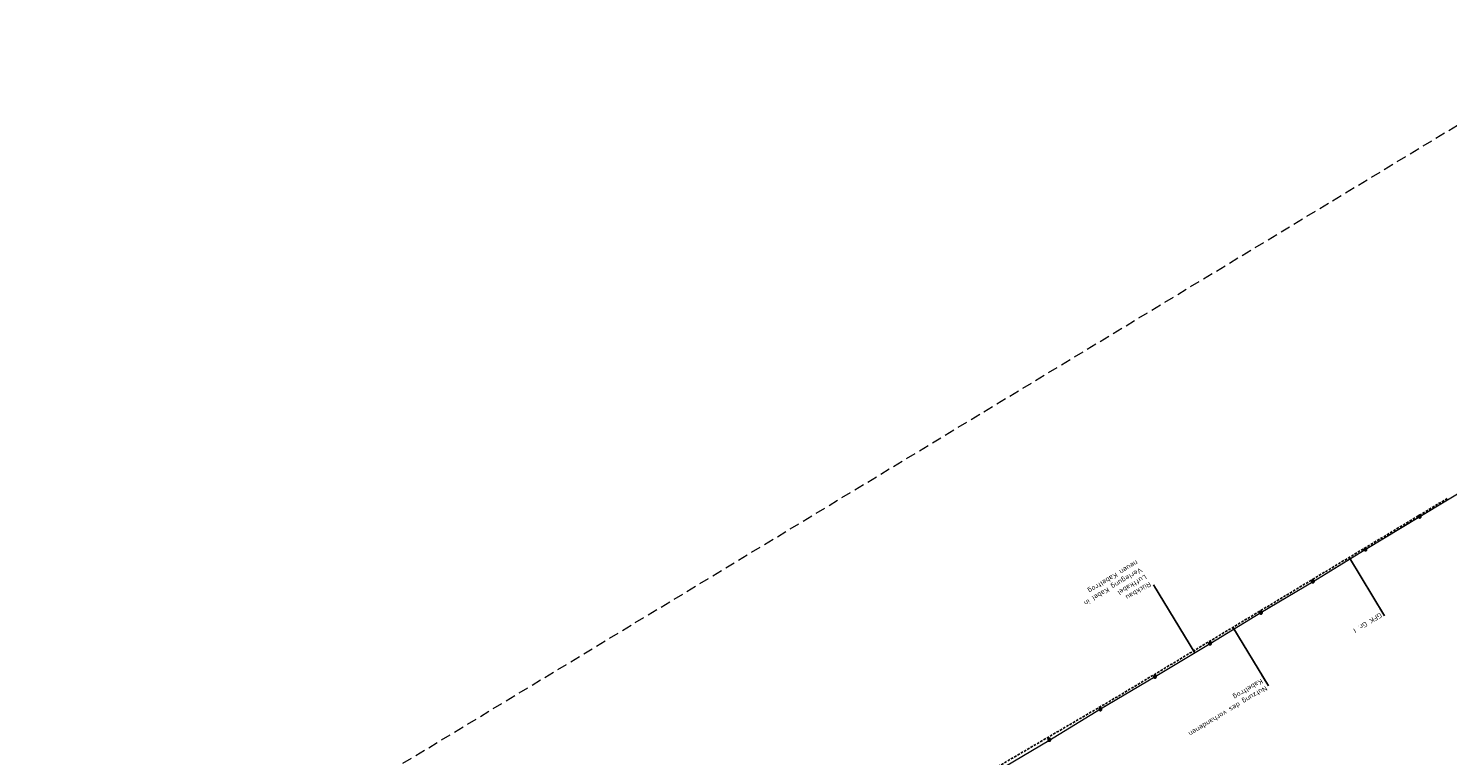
# Model space of a CAD drawing. Header units: metres. Extents: x 3425266 to 3446567, y 5432533 to 5452217.
# Tile 9 of 82: x 3430920 to 3431625, y 5435540 to 5435901. Entities that reach past the tile are written whole.
import ezdxf
from ezdxf import colors
from ezdxf.entities.mleader import LeaderData, LeaderLine
from ezdxf.math import Vec2, Vec3

# ---------------------------------------------------------------- set-up
doc = ezdxf.new("R2010")
doc.units = ezdxf.units.M
doc.header["$MEASUREMENT"] = 0
doc.linetypes.add('DASHED', pattern=[0.75, 0.5, -0.25])
doc.linetypes.add('STRICHLINIEX2', pattern=[1.5, 1, -0.5])
doc.layers.add('B_KTB_Text', color=7, linetype='Continuous', lineweight=18, true_color=0x939393)
doc.layers.add('MC-AL-Blattschnitte_3433', color=30, linetype='STRICHLINIEX2', lineweight=18, plot=False)
for name, color, linetype, lineweight in [('MC-AL_Neubau_Planung-ESTW-Landau-Kabeltrog_vorhanden_TXT', 30, 'Continuous', 25), ('R_KTB', 40, 'Continuous', 18), ('R_KTB_Text', 40, 'Continuous', 18)]:
    doc.layers.add(name, color=color, linetype=linetype, lineweight=lineweight)
doc.layers.add('MC-AL_Verlauf_KTB_Bestandstrog_LIN', color=80, linetype='Continuous')
doc.styles.add('Isocpeur', font='isocpeur.ttf')

# ---------------------------------------------------------------- blocks, each defined once
blk = doc.blocks.new('_None')

msp = doc.modelspace()

# ---------------------------------------------------------------- linework, layer by layer
at = {"layer": 'MC-AL_Verlauf_KTB_Bestandstrog_LIN', "linetype": 'DASHED', "ltscale": 2.5, "flags": 128}
msp.add_lwpolyline([(3431624.748, 5435667.737), (3431461.419, 5435569.524), (3431238.247, 5435438.923)], dxfattribs=at)
at = {"layer": 'R_KTB'}
for p, q in [((3431611.676, 5435659.134), (3431610.394, 5435658.355)), ((3431610.646, 5435659.386), (3431611.425, 5435658.104)), ((3431584.725, 5435642.808), (3431583.443, 5435642.029)), ((3431583.695, 5435643.06), (3431584.474, 5435641.778)), ((3431558.604, 5435626.931), (3431557.322, 5435626.152)), ((3431557.574, 5435627.183), (3431558.353, 5435625.901)), ((3431532.772, 5435611.4), (3431531.49, 5435610.621)), ((3431531.742, 5435611.652), (3431532.521, 5435610.37)), ((3431480.165, 5435579.581), (3431478.883, 5435578.802)), ((3431479.135, 5435579.833), (3431479.914, 5435578.551)), ((3431453.034, 5435563.372), (3431451.752, 5435562.593)), ((3431452.004, 5435563.624), (3431452.783, 5435562.342)), ((3431427.686, 5435548.185), (3431426.404, 5435547.406)), ((3431426.656, 5435548.437), (3431427.435, 5435547.155))]:
    msp.add_line(p, q, dxfattribs=at)
at = {"layer": 'R_KTB', "flags": 128}
msp.add_lwpolyline([(3431400.704, 5435531.979), (3431426.782, 5435547.486), (3431452.449, 5435563.121), (3431479.689, 5435579.248), (3431506.885, 5435595.607), (3431532.184, 5435611.013), (3431558.092, 5435626.438), (3431583.979, 5435642.413), (3431611.044, 5435658.776), (3431637.027, 5435674.327)], dxfattribs=at)
at = {"layer": 'R_KTB'}
for points in [[(3431610.394, 5435658.355), (3431610.439, 5435658.29), (3431610.489, 5435658.231), (3431610.546, 5435658.176), (3431610.608, 5435658.128), (3431610.675, 5435658.087), (3431610.746, 5435658.053), (3431610.82, 5435658.027), (3431610.896, 5435658.008), (3431610.974, 5435657.997), (3431611.052, 5435657.995), (3431611.131, 5435658.001), (3431611.208, 5435658.015), (3431611.283, 5435658.037), (3431611.356, 5435658.067), (3431611.425, 5435658.104), (3431611.49, 5435658.148), (3431611.55, 5435658.199), (3431611.604, 5435658.255), (3431611.652, 5435658.318), (3431611.693, 5435658.384), (3431611.727, 5435658.455), (3431611.754, 5435658.529), (3431611.772, 5435658.605), (3431611.783, 5435658.683), (3431611.785, 5435658.762), (3431611.779, 5435658.84), (3431611.765, 5435658.917), (3431611.743, 5435658.992), (3431611.714, 5435659.065), (3431611.676, 5435659.134), (3431611.632, 5435659.199), (3431611.581, 5435659.259), (3431611.525, 5435659.313), (3431611.463, 5435659.361), (3431611.396, 5435659.403), (3431611.325, 5435659.436), (3431611.251, 5435659.463), (3431611.175, 5435659.482), (3431611.097, 5435659.492), (3431611.019, 5435659.495), (3431610.94, 5435659.489), (3431610.863, 5435659.475), (3431610.788, 5435659.453), (3431610.715, 5435659.423), (3431610.646, 5435659.386), (3431610.581, 5435659.341), (3431610.521, 5435659.291), (3431610.467, 5435659.234), (3431610.419, 5435659.172), (3431610.378, 5435659.105), (3431610.344, 5435659.034), (3431610.317, 5435658.96), (3431610.299, 5435658.884), (3431610.288, 5435658.806), (3431610.286, 5435658.728), (3431610.292, 5435658.65), (3431610.306, 5435658.572), (3431610.328, 5435658.497), (3431610.357, 5435658.425), (3431610.394, 5435658.355)], [(3431583.443, 5435642.029), (3431583.488, 5435641.964), (3431583.538, 5435641.905), (3431583.595, 5435641.85), (3431583.657, 5435641.802), (3431583.724, 5435641.761), (3431583.795, 5435641.727), (3431583.869, 5435641.701), (3431583.945, 5435641.682), (3431584.023, 5435641.671), (3431584.101, 5435641.669), (3431584.18, 5435641.675), (3431584.257, 5435641.689), (3431584.332, 5435641.711), (3431584.405, 5435641.741), (3431584.474, 5435641.778), (3431584.539, 5435641.822), (3431584.599, 5435641.873), (3431584.653, 5435641.929), (3431584.701, 5435641.992), (3431584.742, 5435642.058), (3431584.776, 5435642.129), (3431584.803, 5435642.203), (3431584.821, 5435642.279), (3431584.832, 5435642.357), (3431584.834, 5435642.436), (3431584.828, 5435642.514), (3431584.814, 5435642.591), (3431584.792, 5435642.666), (3431584.763, 5435642.739), (3431584.725, 5435642.808), (3431584.681, 5435642.873), (3431584.63, 5435642.933), (3431584.574, 5435642.987), (3431584.512, 5435643.035), (3431584.445, 5435643.077), (3431584.374, 5435643.11), (3431584.3, 5435643.137), (3431584.224, 5435643.156), (3431584.146, 5435643.166), (3431584.068, 5435643.169), (3431583.989, 5435643.163), (3431583.912, 5435643.149), (3431583.837, 5435643.127), (3431583.764, 5435643.097), (3431583.695, 5435643.06), (3431583.63, 5435643.015), (3431583.57, 5435642.965), (3431583.516, 5435642.908), (3431583.468, 5435642.846), (3431583.427, 5435642.779), (3431583.393, 5435642.708), (3431583.366, 5435642.634), (3431583.348, 5435642.558), (3431583.337, 5435642.48), (3431583.335, 5435642.402), (3431583.341, 5435642.324), (3431583.355, 5435642.246), (3431583.377, 5435642.171), (3431583.406, 5435642.099), (3431583.443, 5435642.029)], [(3431557.322, 5435626.152), (3431557.367, 5435626.087), (3431557.417, 5435626.028), (3431557.474, 5435625.973), (3431557.536, 5435625.925), (3431557.603, 5435625.884), (3431557.674, 5435625.85), (3431557.748, 5435625.824), (3431557.824, 5435625.805), (3431557.902, 5435625.794), (3431557.98, 5435625.792), (3431558.059, 5435625.798), (3431558.136, 5435625.812), (3431558.211, 5435625.834), (3431558.284, 5435625.864), (3431558.353, 5435625.901), (3431558.418, 5435625.945), (3431558.478, 5435625.996), (3431558.532, 5435626.052), (3431558.58, 5435626.115), (3431558.621, 5435626.181), (3431558.655, 5435626.252), (3431558.682, 5435626.326), (3431558.7, 5435626.402), (3431558.711, 5435626.48), (3431558.713, 5435626.559), (3431558.707, 5435626.637), (3431558.693, 5435626.714), (3431558.671, 5435626.789), (3431558.642, 5435626.862), (3431558.604, 5435626.931), (3431558.56, 5435626.996), (3431558.509, 5435627.056), (3431558.453, 5435627.11), (3431558.391, 5435627.158), (3431558.324, 5435627.2), (3431558.253, 5435627.233), (3431558.179, 5435627.26), (3431558.103, 5435627.279), (3431558.025, 5435627.289), (3431557.947, 5435627.292), (3431557.868, 5435627.286), (3431557.791, 5435627.272), (3431557.716, 5435627.25), (3431557.643, 5435627.22), (3431557.574, 5435627.183), (3431557.509, 5435627.138), (3431557.449, 5435627.088), (3431557.395, 5435627.031), (3431557.347, 5435626.969), (3431557.306, 5435626.902), (3431557.272, 5435626.831), (3431557.245, 5435626.757), (3431557.227, 5435626.681), (3431557.216, 5435626.603), (3431557.214, 5435626.525), (3431557.22, 5435626.447), (3431557.234, 5435626.369), (3431557.256, 5435626.294), (3431557.285, 5435626.222), (3431557.322, 5435626.152)], [(3431531.49, 5435610.621), (3431531.535, 5435610.556), (3431531.585, 5435610.497), (3431531.642, 5435610.442), (3431531.704, 5435610.394), (3431531.771, 5435610.353), (3431531.842, 5435610.319), (3431531.916, 5435610.293), (3431531.992, 5435610.274), (3431532.07, 5435610.263), (3431532.148, 5435610.261), (3431532.227, 5435610.267), (3431532.304, 5435610.281), (3431532.379, 5435610.303), (3431532.452, 5435610.333), (3431532.521, 5435610.37), (3431532.586, 5435610.414), (3431532.646, 5435610.465), (3431532.7, 5435610.521), (3431532.748, 5435610.584), (3431532.789, 5435610.65), (3431532.823, 5435610.721), (3431532.85, 5435610.795), (3431532.868, 5435610.871), (3431532.879, 5435610.949), (3431532.881, 5435611.028), (3431532.875, 5435611.106), (3431532.861, 5435611.183), (3431532.839, 5435611.258), (3431532.81, 5435611.331), (3431532.772, 5435611.4), (3431532.728, 5435611.465), (3431532.677, 5435611.525), (3431532.621, 5435611.579), (3431532.559, 5435611.627), (3431532.492, 5435611.669), (3431532.421, 5435611.702), (3431532.347, 5435611.729), (3431532.271, 5435611.748), (3431532.193, 5435611.758), (3431532.115, 5435611.761), (3431532.036, 5435611.755), (3431531.959, 5435611.741), (3431531.884, 5435611.719), (3431531.811, 5435611.689), (3431531.742, 5435611.652), (3431531.677, 5435611.607), (3431531.617, 5435611.557), (3431531.563, 5435611.5), (3431531.515, 5435611.438), (3431531.474, 5435611.371), (3431531.44, 5435611.3), (3431531.413, 5435611.226), (3431531.395, 5435611.15), (3431531.384, 5435611.072), (3431531.382, 5435610.994), (3431531.388, 5435610.916), (3431531.402, 5435610.838), (3431531.424, 5435610.763), (3431531.453, 5435610.691), (3431531.49, 5435610.621)], [(3431506.245, 5435595.297), (3431506.29, 5435595.232), (3431506.34, 5435595.173), (3431506.397, 5435595.118), (3431506.459, 5435595.07), (3431506.526, 5435595.029), (3431506.597, 5435594.995), (3431506.671, 5435594.969), (3431506.747, 5435594.95), (3431506.825, 5435594.939), (3431506.903, 5435594.937), (3431506.982, 5435594.943), (3431507.059, 5435594.957), (3431507.134, 5435594.979), (3431507.207, 5435595.009), (3431507.276, 5435595.046), (3431507.341, 5435595.09), (3431507.401, 5435595.141), (3431507.455, 5435595.197), (3431507.503, 5435595.26), (3431507.544, 5435595.326), (3431507.578, 5435595.397), (3431507.605, 5435595.471), (3431507.623, 5435595.547), (3431507.634, 5435595.625), (3431507.636, 5435595.704), (3431507.63, 5435595.782), (3431507.616, 5435595.859), (3431507.594, 5435595.934), (3431507.565, 5435596.007), (3431507.527, 5435596.076), (3431507.483, 5435596.141), (3431507.432, 5435596.201), (3431507.376, 5435596.255), (3431507.314, 5435596.303), (3431507.247, 5435596.345), (3431507.176, 5435596.378), (3431507.102, 5435596.405), (3431507.026, 5435596.424), (3431506.948, 5435596.434), (3431506.87, 5435596.437), (3431506.791, 5435596.431), (3431506.714, 5435596.417), (3431506.639, 5435596.395), (3431506.566, 5435596.365), (3431506.497, 5435596.328), (3431506.432, 5435596.283), (3431506.372, 5435596.233), (3431506.318, 5435596.176), (3431506.27, 5435596.114), (3431506.229, 5435596.047), (3431506.195, 5435595.976), (3431506.168, 5435595.902), (3431506.15, 5435595.826), (3431506.139, 5435595.748), (3431506.137, 5435595.67), (3431506.143, 5435595.592), (3431506.157, 5435595.514), (3431506.179, 5435595.439), (3431506.208, 5435595.367), (3431506.245, 5435595.297)], [(3431478.883, 5435578.802), (3431478.928, 5435578.737), (3431478.978, 5435578.678), (3431479.035, 5435578.623), (3431479.097, 5435578.575), (3431479.164, 5435578.534), (3431479.235, 5435578.5), (3431479.309, 5435578.474), (3431479.385, 5435578.455), (3431479.463, 5435578.444), (3431479.541, 5435578.442), (3431479.62, 5435578.448), (3431479.697, 5435578.462), (3431479.772, 5435578.484), (3431479.845, 5435578.514), (3431479.914, 5435578.551), (3431479.979, 5435578.595), (3431480.039, 5435578.646), (3431480.093, 5435578.702), (3431480.141, 5435578.765), (3431480.182, 5435578.831), (3431480.216, 5435578.902), (3431480.243, 5435578.976), (3431480.261, 5435579.052), (3431480.272, 5435579.13), (3431480.274, 5435579.209), (3431480.268, 5435579.287), (3431480.254, 5435579.364), (3431480.232, 5435579.439), (3431480.203, 5435579.512), (3431480.165, 5435579.581), (3431480.121, 5435579.646), (3431480.07, 5435579.706), (3431480.014, 5435579.76), (3431479.952, 5435579.808), (3431479.885, 5435579.85), (3431479.814, 5435579.883), (3431479.74, 5435579.91), (3431479.664, 5435579.929), (3431479.586, 5435579.939), (3431479.508, 5435579.942), (3431479.429, 5435579.936), (3431479.352, 5435579.922), (3431479.277, 5435579.9), (3431479.204, 5435579.87), (3431479.135, 5435579.833), (3431479.07, 5435579.788), (3431479.01, 5435579.738), (3431478.956, 5435579.681), (3431478.908, 5435579.619), (3431478.867, 5435579.552), (3431478.833, 5435579.481), (3431478.806, 5435579.407), (3431478.788, 5435579.331), (3431478.777, 5435579.253), (3431478.775, 5435579.175), (3431478.781, 5435579.097), (3431478.795, 5435579.019), (3431478.817, 5435578.944), (3431478.846, 5435578.872), (3431478.883, 5435578.802)], [(3431451.752, 5435562.593), (3431451.797, 5435562.528), (3431451.847, 5435562.469), (3431451.904, 5435562.414), (3431451.966, 5435562.366), (3431452.033, 5435562.325), (3431452.104, 5435562.291), (3431452.178, 5435562.265), (3431452.254, 5435562.246), (3431452.332, 5435562.235), (3431452.41, 5435562.233), (3431452.489, 5435562.239), (3431452.566, 5435562.253), (3431452.641, 5435562.275), (3431452.714, 5435562.305), (3431452.783, 5435562.342), (3431452.848, 5435562.386), (3431452.908, 5435562.437), (3431452.962, 5435562.493), (3431453.01, 5435562.556), (3431453.051, 5435562.622), (3431453.085, 5435562.693), (3431453.112, 5435562.767), (3431453.13, 5435562.843), (3431453.141, 5435562.921), (3431453.143, 5435563), (3431453.137, 5435563.078), (3431453.123, 5435563.155), (3431453.101, 5435563.23), (3431453.072, 5435563.303), (3431453.034, 5435563.372), (3431452.99, 5435563.437), (3431452.939, 5435563.497), (3431452.883, 5435563.551), (3431452.821, 5435563.599), (3431452.754, 5435563.641), (3431452.683, 5435563.674), (3431452.609, 5435563.701), (3431452.533, 5435563.72), (3431452.455, 5435563.73), (3431452.377, 5435563.733), (3431452.298, 5435563.727), (3431452.221, 5435563.713), (3431452.146, 5435563.691), (3431452.073, 5435563.661), (3431452.004, 5435563.624), (3431451.939, 5435563.579), (3431451.879, 5435563.529), (3431451.825, 5435563.472), (3431451.777, 5435563.41), (3431451.736, 5435563.343), (3431451.702, 5435563.272), (3431451.675, 5435563.198), (3431451.657, 5435563.122), (3431451.646, 5435563.044), (3431451.644, 5435562.966), (3431451.65, 5435562.888), (3431451.664, 5435562.81), (3431451.686, 5435562.735), (3431451.715, 5435562.663), (3431451.752, 5435562.593)], [(3431426.404, 5435547.406), (3431426.449, 5435547.341), (3431426.499, 5435547.282), (3431426.556, 5435547.227), (3431426.618, 5435547.179), (3431426.685, 5435547.138), (3431426.756, 5435547.104), (3431426.83, 5435547.078), (3431426.906, 5435547.059), (3431426.984, 5435547.048), (3431427.062, 5435547.046), (3431427.141, 5435547.052), (3431427.218, 5435547.066), (3431427.293, 5435547.088), (3431427.366, 5435547.118), (3431427.435, 5435547.155), (3431427.5, 5435547.199), (3431427.56, 5435547.25), (3431427.614, 5435547.306), (3431427.662, 5435547.369), (3431427.703, 5435547.435), (3431427.737, 5435547.506), (3431427.764, 5435547.58), (3431427.782, 5435547.656), (3431427.793, 5435547.734), (3431427.795, 5435547.813), (3431427.789, 5435547.891), (3431427.775, 5435547.968), (3431427.753, 5435548.043), (3431427.724, 5435548.116), (3431427.686, 5435548.185), (3431427.642, 5435548.25), (3431427.591, 5435548.31), (3431427.535, 5435548.364), (3431427.473, 5435548.412), (3431427.406, 5435548.454), (3431427.335, 5435548.487), (3431427.261, 5435548.514), (3431427.185, 5435548.533), (3431427.107, 5435548.543), (3431427.029, 5435548.546), (3431426.95, 5435548.54), (3431426.873, 5435548.526), (3431426.798, 5435548.504), (3431426.725, 5435548.474), (3431426.656, 5435548.437), (3431426.591, 5435548.392), (3431426.531, 5435548.342), (3431426.477, 5435548.285), (3431426.429, 5435548.223), (3431426.388, 5435548.156), (3431426.354, 5435548.085), (3431426.327, 5435548.011), (3431426.309, 5435547.935), (3431426.298, 5435547.857), (3431426.296, 5435547.779), (3431426.302, 5435547.701), (3431426.316, 5435547.623), (3431426.338, 5435547.548), (3431426.367, 5435547.476), (3431426.404, 5435547.406)]]:
    msp.add_lwpolyline(points, dxfattribs=at)

# ---------------------------------------------------------------- next in the draw order: leaders
at = {"layer": 'B_KTB_Text'}
ml = msp.add_multileader_mtext('Standard', dxfattribs=at)
ml.set_content('GFK Gr. I', color=256, style='Isocpeur')
ml.set_leader_properties()
ml.set_arrow_properties(name='NONE')
ml.build(insert=Vec2(0, 0))
ml.multileader.update_dxf_attribs({"has_text_frame": 1, "text_left_attachment_type": 0, "text_right_attachment_type": 0, "dogleg_length": 0, "arrow_head_size": 0.18})
ctx = ml.context
ctx.base_point, ctx.char_height, ctx.arrow_head_size, ctx.landing_gap_size, ctx.plane_origin, ctx.plane_x_axis, ctx.plane_y_axis = Vec3(3431593.5, 5435609.473), 2.5, 0.18, 1, Vec3(3431659.957, 5435594.371), Vec3(-0.8554493, -0.5178866), Vec3(0.5178866, -0.8554493)
ctx.left_attachment, ctx.right_attachment = 0, 0
notes = []
notes.append((ctx, [(0, (1, 1, 0), (3431593.5, 5435609.473), (-0.8554493, -0.5178866), 0, [(0, [(3431576.11, 5435638.198)], 0, [])])]))
ctx.mtext.insert, ctx.mtext.text_direction, ctx.mtext.rotation, ctx.mtext.flow_direction = Vec3(3431592.644, 5435608.955), Vec3(-0.8554493, -0.5178866), 3.6859712, 5
ctx.mtext.has_bg_fill, ctx.mtext.bg_color, ctx.mtext.bg_scale_factor, ctx.mtext.bg_transparency, ctx.mtext.use_window_bg_color = 1, -1027028792, 1.5, 0, 1
at = {"layer": 'R_KTB_Text'}
ml = msp.add_multileader_mtext('Standard', dxfattribs=at)
ml.set_content('Rückbau\\PLuftkabel\\PVerlegung Kabel in \\Pneuen Kabeltrog', color=256, style='Isocpeur')
ml.set_leader_properties()
ml.set_arrow_properties(name='NONE')
ml.build(insert=Vec2(0, 0))
ml.multileader.update_dxf_attribs({"has_text_frame": 1, "text_left_attachment_type": 0, "text_right_attachment_type": 0, "dogleg_length": 0, "arrow_head_size": 0.18})
ctx = ml.context
ctx.base_point, ctx.char_height, ctx.arrow_head_size, ctx.landing_gap_size, ctx.plane_origin, ctx.plane_x_axis, ctx.plane_y_axis = Vec3(3431478.808, 5435624.832), 2.5, 0.18, 1, Vec3(3431673.118, 5435463.738), Vec3(-0.8554493, -0.5178866), Vec3(0.5178866, -0.8554493)
ctx.left_attachment, ctx.right_attachment = 0, 0
notes.append((ctx, [(0, (1, 1, 0), (3431478.808, 5435624.832), (-0.8554493, -0.5178866), 0, [(0, [(3431499.273, 5435591.028)], 0, [])])]))
ctx.mtext.insert, ctx.mtext.text_direction, ctx.mtext.rotation, ctx.mtext.flow_direction = Vec3(3431477.952, 5435624.314), Vec3(-0.8554493, -0.5178866), 3.6859712, 5
ctx.mtext.has_bg_fill, ctx.mtext.bg_color, ctx.mtext.bg_scale_factor, ctx.mtext.bg_transparency, ctx.mtext.use_window_bg_color = 1, -1027028792, 1.5, 0, 1
for ctx, leaders in notes:
    for number, flags, end, landing, length, lines in leaders:
        leader = LeaderData()
        leader.index, (leader.has_last_leader_line, leader.has_dogleg_vector, leader.attachment_direction) = number, flags
        leader.last_leader_point, leader.dogleg_vector, leader.dogleg_length = Vec3(end), Vec3(landing), length
        for number, points, colour, breaks in lines:
            line = LeaderLine()
            line.index, line.vertices, line.color, line.breaks = number, Vec3.list(points), colors.encode_raw_color(colour), breaks
            leader.lines.append(line)
        ctx.leaders.append(leader)

# ---------------------------------------------------------------- next in the draw order: leaders
at = {"layer": 'MC-AL_Neubau_Planung-ESTW-Landau-Kabeltrog_vorhanden_TXT'}
ml = msp.add_multileader_mtext('Standard', dxfattribs=at)
ml.set_content('Nutzung des vorhandenen\\PKabeltrog', color=256, style='Isocpeur')
ml.set_leader_properties()
ml.set_arrow_properties(name='NONE')
ml.build(insert=Vec2(0, 0))
ml.multileader.update_dxf_attribs({"has_text_frame": 1, "dogleg_length": 0, "arrow_head_size": 0})
ctx = ml.context
ctx.base_point, ctx.char_height, ctx.arrow_head_size, ctx.landing_gap_size, ctx.plane_origin, ctx.plane_x_axis, ctx.plane_y_axis = Vec3(3431535.88, 5435574.59), 2.5, 0, 1.25, Vec3(3431634.662, 5435405.184), Vec3(-0.8554493, -0.5178866), Vec3(0.5178866, -0.8554493)
notes = []
notes.append((ctx, [(0, (1, 1, 0), (3431535.88, 5435574.59), (-0.215843, -0.9764281), 0, [(0, [(3431518.256, 5435603.701)], 0, [])])]))
ctx.mtext.insert, ctx.mtext.text_direction, ctx.mtext.rotation, ctx.mtext.flow_direction = Vec3(3431535.652, 5435572.553), Vec3(-0.8554493, -0.5178866), 3.6859712, 5
ctx.mtext.has_bg_fill, ctx.mtext.bg_color, ctx.mtext.bg_scale_factor, ctx.mtext.bg_transparency, ctx.mtext.use_window_bg_color = 1, -1027028792, 1.5, 0, 1
for ctx, leaders in notes:
    for number, flags, end, landing, length, lines in leaders:
        leader = LeaderData()
        leader.index, (leader.has_last_leader_line, leader.has_dogleg_vector, leader.attachment_direction) = number, flags
        leader.last_leader_point, leader.dogleg_vector, leader.dogleg_length = Vec3(end), Vec3(landing), length
        for number, points, colour, breaks in lines:
            line = LeaderLine()
            line.index, line.vertices, line.color, line.breaks = number, Vec3.list(points), colors.encode_raw_color(colour), breaks
            leader.lines.append(line)
        ctx.leaders.append(leader)

# ---------------------------------------------------------------- next in the draw order: linework, layer by layer
at = {"layer": 'MC-AL-Blattschnitte_3433', "ltscale": 5}
msp.add_lwpolyline([(3431857.91, 5435655.88), (3431068.432, 5435177.933), (3430919.799, 5435423.447), (3431709.276, 5435901.394)], close=True, dxfattribs=at)
at = {"layer": 'R_KTB'}
for p, q in [((3431507.527, 5435596.076), (3431506.245, 5435595.297)), ((3431506.497, 5435596.328), (3431507.276, 5435595.046))]:
    msp.add_line(p, q, dxfattribs=at)

doc.saveas('drawing.dxf')
